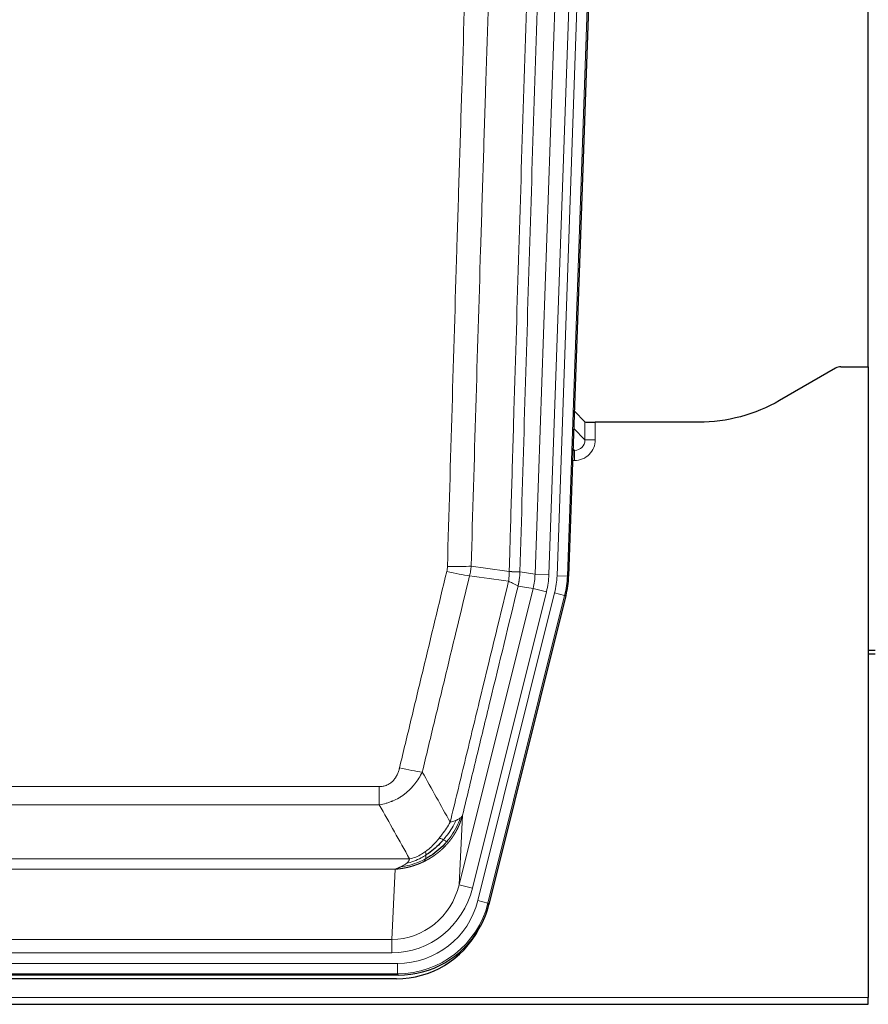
# Model space of a CAD drawing. Header units: inches. Extents: x 0 to 29700, y -16 to 21000.
# Tile 19 of 186: x 3958 to 4204, y 9386 to 9670. Entities that reach past the tile are written whole.
import ezdxf

# ---------------------------------------------------------------- set-up
doc = ezdxf.new("R2010")
doc.units = ezdxf.units.IN
doc.layers.add('254', color=7, linetype='Continuous', true_color=0xffffff)
doc.styles.add('latin_extended', font='simplex.shx')
doc.dimstyles.get("Standard").update_dxf_attribs({"dimtxt": 0.18, "dimasz": 0.18, "dimexe": 0.18, "dimexo": 0.0625, "dimgap": 0.09, "dimtad": 0, "dimtih": 1, "dimtoh": 1, "dimdec": 4, "dimzin": 0, "dimdsep": 46, "dimtxsty": 'Standard', "dimcen": 0.09, "dimadec": 0, "dimazin": 0, "dimtfac": 1, "dimtdec": 4, "dimtofl": 0, "dimtmove": 0, "dimatfit": 3, "dimfxl": 1, "dimtolj": 1, "dimtzin": 0, "dimarcsym": 0})

# ---------------------------------------------------------------- blocks, each defined once
blk = doc.blocks.new('_U9')
at = {"layer": '254', "color": 3, "linetype": 'Continuous', "lineweight": 13, "transparency": 16777216}
for p, q in [((778.09, 10345.84), (778.09, 10520.84)), ((1929.58, 10170.84), (728.09, 10170.84)), ((778.09, 9795.84), (778.09, 10170.84)), ((7290.58, 9795.84), (728.09, 9795.84)), ((778.09, 9620.84), (778.09, 9445.84))]:
    blk.add_line(p, q, dxfattribs=at)
at = {"layer": '254', "color": 3, "transparency": 16777216}
for points in [[(748.92, 10345.84), (807.25, 10345.84), (778.09, 10170.84)], [(807.25, 9620.84), (748.92, 9620.84), (778.09, 9795.84)]]:
    blk.add_solid(points, dxfattribs=at)
at = {"layer": 'Defpoints', "color": 0, "transparency": 16777216}
for p in [(778.09, 10170.84), (1979.58, 10170.84), (7340.58, 9795.84)]:
    blk.add_point(p, dxfattribs=at)
at = {"layer": '254', "color": 2, "lineweight": 13, "transparency": 16777216, "insert": (515.59, 9758.34), "char_height": 175, "attachment_point": 1, "rotation": 90, "style": 'latin_extended'}
blk.add_mtext('\\A1;\\C2;375', dxfattribs=at)

msp = doc.modelspace()

# ---------------------------------------------------------------- linework, layer by layer
at = {"layer": '254', "color": 2, "linetype": 'Continuous', "lineweight": 25}
for p, q in [((4203.582, 9570.095), (4203.582, 9970.675)), ((4130.104, 9885.217), (4116.987, 9509.572)), ((4194.126, 9569.685), (4177.962, 9560.343)), ((4195.625, 9570.087), (4203.582, 9570.087)), ((4203.582, 9570.087), (4203.582, 9387.807)), ((4121.681, 9554.174), (4118.654, 9557.309)), ((4154.582, 9554.072), (4124.68, 9554.072)), ((4116.202, 9503.99), (4093.948, 9414.732)), ((4205.582, 9488.104), (4203.582, 9488.104)), ((4203.582, 9487.104), (4205.582, 9487.104)), ((4067.786, 9394.292), (3851.379, 9394.292)), ((4067.194, 9393.25), (3851.971, 9393.25)), ((4203.582, 9385.859), (4203.582, 9387.807)), ((3715.582, 9385.859), (4203.582, 9385.859))]:
    msp.add_line(p, q, dxfattribs=at)
at = {"layer": '254', "color": 110, "linetype": 'Continuous', "lineweight": 13}
for p, q in [((4113.619, 9509.729), (4126.73, 9885.172)), ((4129.724, 9885.067), (4116.613, 9509.624)), ((4107.28, 9510.198), (4120.346, 9884.369)), ((4124.338, 9884.23), (4111.272, 9510.059)), ((4118.478, 9552.271), (4121.692, 9548.943)), ((4121.692, 9548.943), (4121.681, 9554.174)), ((4124.68, 9554.072), (4124.69, 9549.025)), ((4118.699, 9545.935), (4118.272, 9546.378)), ((4118.256, 9545.935), (4118.699, 9545.935)), ((4118.699, 9545.935), (4118.699, 9543.016)), ((4118.699, 9543.016), (4118.154, 9543.016)), ((4102.903, 9510.813), (4107.28, 9510.198)), ((4107.28, 9510.198), (4111.272, 9510.059)), ((4116.613, 9509.624), (4113.619, 9509.729)), ((4116.613, 9509.624), (4116.987, 9509.572)), ((4106.699, 9506.063), (4102.347, 9506.675)), ((4085.347, 9420.425), (4106.699, 9506.063)), ((4089.223, 9419.459), (4110.574, 9505.097)), ((4090.748, 9415.832), (4112.922, 9504.767)), ((4115.829, 9504.042), (4093.655, 9415.107)), ((4106.699, 9506.063), (4110.574, 9505.097)), ((4115.829, 9504.042), (4112.922, 9504.767)), ((4116.202, 9503.99), (4115.829, 9504.042)), ((3856.911, 9448.78), (4062.254, 9448.78)), ((4062.254, 9443.539), (4062.254, 9448.78)), ((4062.254, 9443.539), (3856.911, 9443.539)), ((4086.304, 9440.481), (4085.347, 9420.425)), ((3848.18, 9427.92), (4070.985, 9427.92)), ((4066.872, 9424.89), (3852.292, 9424.89)), ((4065.904, 9404.611), (4066.872, 9424.89)), ((4089.223, 9419.459), (4085.347, 9420.425)), ((4093.655, 9415.107), (4090.748, 9415.832)), ((4093.655, 9415.107), (4093.948, 9414.732)), ((3853.261, 9404.611), (4065.904, 9404.611)), ((4065.904, 9400.747), (4065.904, 9404.611)), ((4065.904, 9400.747), (3853.261, 9400.747)), ((3851.672, 9397.663), (4067.493, 9397.663)), ((4067.493, 9394.667), (4067.493, 9397.663)), ((4067.493, 9394.667), (3851.672, 9394.667)), ((4067.786, 9394.292), (4067.493, 9394.667)), ((3715.582, 9387.807), (4203.582, 9387.807))]:
    msp.add_line(p, q, dxfattribs=at)
at = {"layer": '254', "color": 2, "linetype": 'Continuous', "lineweight": 25}
for centre, major_axis, ratio, start_param, end_param in [((4195.628, 9567.082), (0.923, -2.86), 0.9982885, 2.8298327, 3.3530369), ((4124.679, 9554.177), (3, 0), 0.0349646, 3.1753451, 4.712515), ((4089.966, 9510.523, 0), (-26.774, 3.763), 0.9986144, 3.0370169, 3.2461684), ((4067.728, 9421.329, 0), (-16.66, 21.323), 0.9977958, 3.5187977, 3.8037475), ((4067.168, 9420.266), (-16.639, 21.297), 0.9990195, 2.4788434, 3.5628372), ((4067.728, 9421.329, 0), (-16.66, 21.323), 0.9977958, 2.4794378, 3.5187977)]:
    msp.add_ellipse(centre, major_axis=major_axis, ratio=ratio, start_param=start_param, end_param=end_param, dxfattribs=at)
at = {"layer": '254', "color": 110, "linetype": 'Continuous', "lineweight": 13}
for centre, major_axis, ratio, start_param, end_param in [((4118.687, 9549.025), (3.237, -5.067), 0.9977321, 5.7157535, 7.2865499), ((4118.687, 9548.946), (1.726, -2.474), 0.9943829, 5.6754356, 7.2462319), ((4124.69, 9548.946), (-3, -0.006), 0.0261769, 4.7123351, 6.249505), ((4081.949, 9513.518), (-9.996, 0.288), 0.1133347, 1.5740649, 2.3314742), ((4081.762, 9512.112), (-9.719, 2.353), 0.1107863, 1.5976112, 2.3432486), ((4087.254, 9510.904), (19.844, -2.789), 0.9980617, 6.1786096, 6.387761), ((4087.254, 9510.904), (23.799, -3.345), 0.9986144, 6.1786096, 6.387761), ((4089.601, 9510.574, 0), (-23.799, 3.345), 0.9986144, 3.0370169, 3.2461684), ((4089.601, 9510.574), (26.766, -3.762), 0.9989218, 6.1786096, 6.387761), ((4068.101, 9455.537), (9.722, -2.342), 0.1329353, 4.744395, 5.4873531), ((4065.983, 9425.594), (-1.001, -20.961), 0.9530564, 0.0460885, 1.3674009), ((4065.983, 9425.594, 0), (-1.185, -24.82), 0.9658521, 0.0460885, 1.3674009), ((4067.441, 9421.696, 0), (-14.809, 18.954), 0.9977958, 2.4794378, 3.8037475), ((4067.441, 9421.696), (16.651, -21.313), 0.9982842, 5.6210305, 6.9453401)]:
    msp.add_ellipse(centre, major_axis=major_axis, ratio=ratio, start_param=start_param, end_param=end_param, dxfattribs=at)
for points, knots in [([(4099.814, 9510.944), (4099.87, 9512.877), (4099.925, 9514.811), (4100.037, 9518.678), (4100.206, 9524.48), (4100.601, 9538.02), (4100.945, 9549.633), (4101.638, 9572.866), (4102.578, 9603.865), (4104.037, 9650.43), (4105.041, 9681.516), (4105.615, 9699.014), (4105.679, 9700.958), (4105.807, 9704.847), (4106, 9710.681), (4106.451, 9724.294), (4106.843, 9735.965), (4107.171, 9745.691), (4107.237, 9747.637), (4107.369, 9751.527), (4107.567, 9757.363), (4108.032, 9770.98), (4108.435, 9782.651), (4109.247, 9805.992), (4110.344, 9837.11), (4111.471, 9868.223), (4112.043, 9883.777)], [0, 0, 0, 0, 0.015625, 0.015625, 0.03125, 0.0625, 0.125, 0.125, 0.25, 0.375, 0.5, 0.5, 0.515625, 0.515625, 0.53125, 0.5625, 0.625, 0.625, 0.640625, 0.640625, 0.65625, 0.6875, 0.75, 0.75, 0.875, 1, 1, 1, 1]), ([(4115.098, 9882.302), (4114.528, 9866.803), (4113.404, 9835.801), (4112.31, 9804.795), (4111.5, 9781.537), (4111.099, 9769.908), (4110.635, 9756.34), (4110.437, 9750.525), (4110.306, 9746.648), (4110.24, 9744.71), (4109.912, 9735.018), (4109.522, 9723.389), (4109.072, 9709.825), (4108.88, 9704.013), (4108.752, 9700.138), (4108.688, 9698.2), (4108.116, 9680.765), (4107.115, 9649.792), (4105.66, 9603.396), (4104.254, 9557.067), (4103.348, 9526.224), (4102.903, 9510.813)], [0, 0, 0, 0, 0.125, 0.25, 0.25, 0.3125, 0.34375, 0.359375, 0.359375, 0.375, 0.375, 0.4375, 0.46875, 0.484375, 0.484375, 0.5, 0.5, 0.625, 0.75, 0.875, 1, 1, 1, 1]), ([(4081.949, 9512.384), (4082.387, 9527.622), (4083.277, 9558.122), (4084.198, 9588.67), (4084.9, 9611.598), (4085.136, 9619.244), (4085.612, 9634.542), (4085.852, 9642.194), (4086.577, 9665.158), (4087.068, 9680.474), (4087.692, 9699.628), (4087.817, 9703.458), (4088.068, 9711.12), (4088.447, 9722.612), (4088.829, 9734.105), (4089.6, 9757.09), (4090.642, 9787.737), (4092.25, 9833.709), (4093.35, 9864.357), (4093.908, 9879.682)], [0, 0, 0, 0, 0.125, 0.25, 0.25, 0.3125, 0.3125, 0.375, 0.375, 0.5, 0.5, 0.53125, 0.53125, 0.5625, 0.625, 0.625, 0.75, 0.875, 1, 1, 1, 1]), ([(4100.791, 9879.339), (4100.233, 9864.033), (4099.131, 9833.423), (4097.521, 9787.508), (4096.477, 9756.899), (4095.706, 9733.943), (4095.323, 9722.465), (4094.944, 9710.987), (4094.692, 9703.335), (4094.567, 9699.509), (4093.943, 9680.379), (4093.451, 9665.082), (4092.724, 9642.146), (4092.484, 9634.504), (4092.008, 9619.225), (4091.772, 9611.589), (4091.069, 9588.689), (4090.147, 9558.179), (4089.255, 9527.717), (4088.817, 9512.498)], [0, 0, 0, 0, 0.125, 0.25, 0.375, 0.375, 0.4375, 0.46875, 0.46875, 0.5, 0.5, 0.625, 0.625, 0.6875, 0.6875, 0.75, 0.75, 0.875, 1, 1, 1, 1]), ([(4081.949, 9512.384), (4081.942, 9512.145), (4081.924, 9511.909), (4081.861, 9511.438), (4081.818, 9511.204), (4081.762, 9510.972)], [0, 0, 0, 0, 0.5, 0.5, 1, 1, 1, 1]), ([(4068.101, 9454.171), (4069.235, 9458.898), (4070.37, 9463.627), (4072.642, 9473.088), (4073.78, 9477.821), (4077.195, 9492.021), (4079.476, 9501.494), (4081.762, 9510.972)], [0, 0, 0, 0, 0.25, 0.25, 0.5, 0.5, 1, 1, 1, 1]), ([(4088.358, 9509.699), (4086.07, 9500.233), (4083.786, 9490.774), (4080.367, 9476.593), (4079.228, 9471.867), (4076.953, 9462.419), (4075.816, 9457.697), (4074.681, 9452.976)], [0, 0, 0, 0, 0.5, 0.5, 0.75, 0.75, 1, 1, 1, 1]), ([(4099.814, 9510.944), (4099.793, 9510.466), (4099.777, 9509.99), (4099.719, 9509.045), (4099.677, 9508.575), (4099.602, 9508.109)], [0, 0, 0, 0, 0.5, 0.5, 1, 1, 1, 1]), ([(4099.814, 9510.944), (4099.826, 9510.943), (4099.852, 9510.94), (4099.89, 9510.937), (4099.928, 9510.934), (4099.966, 9510.931), (4100.004, 9510.928), (4100.043, 9510.925), (4100.081, 9510.922), (4100.12, 9510.919), (4100.159, 9510.916), (4100.197, 9510.913), (4100.236, 9510.91), (4100.275, 9510.907), (4100.314, 9510.904), (4100.353, 9510.901), (4100.392, 9510.898), (4100.432, 9510.896), (4100.471, 9510.893), (4100.51, 9510.89), (4100.549, 9510.887), (4100.588, 9510.885), (4100.628, 9510.882), (4100.667, 9510.879), (4100.706, 9510.877), (4100.745, 9510.874), (4100.784, 9510.872), (4100.823, 9510.869), (4100.863, 9510.867), (4100.902, 9510.865), (4100.94, 9510.862), (4100.979, 9510.86), (4101.018, 9510.858), (4101.057, 9510.856), (4101.095, 9510.853), (4101.134, 9510.851), (4101.172, 9510.849), (4101.211, 9510.847), (4101.249, 9510.845), (4101.287, 9510.843), (4101.324, 9510.841), (4101.362, 9510.839), (4101.4, 9510.837), (4101.437, 9510.836), (4101.474, 9510.834), (4101.511, 9510.832), (4101.548, 9510.831), (4101.584, 9510.829), (4101.62, 9510.827), (4101.656, 9510.826), (4101.692, 9510.825), (4101.727, 9510.823), (4101.763, 9510.822), (4101.797, 9510.821), (4101.832, 9510.819), (4101.866, 9510.818), (4101.9, 9510.817), (4101.934, 9510.816), (4101.967, 9510.815), (4102.002, 9510.814), (4102.039, 9510.813), (4102.078, 9510.812), (4102.115, 9510.811), (4102.152, 9510.81), (4102.188, 9510.809), (4102.223, 9510.808), (4102.257, 9510.807), (4102.29, 9510.807), (4102.323, 9510.806), (4102.355, 9510.806), (4102.386, 9510.805), (4102.416, 9510.805), (4102.445, 9510.804), (4102.473, 9510.804), (4102.501, 9510.804), (4102.527, 9510.804), (4102.553, 9510.803), (4102.578, 9510.803), (4102.602, 9510.803), (4102.625, 9510.803), (4102.647, 9510.803), (4102.669, 9510.804), (4102.689, 9510.804), (4102.709, 9510.804), (4102.728, 9510.804), (4102.746, 9510.804), (4102.763, 9510.805), (4102.779, 9510.805), (4102.794, 9510.806), (4102.808, 9510.806), (4102.822, 9510.807), (4102.835, 9510.807), (4102.846, 9510.808), (4102.857, 9510.808), (4102.867, 9510.809), (4102.876, 9510.81), (4102.884, 9510.811), (4102.891, 9510.811), (4102.898, 9510.812), (4102.901, 9510.813), (4102.903, 9510.813)], [0, 0, 0, 0, 0.0069372, 0.0139334, 0.0209887, 0.028103, 0.0352764, 0.0425088, 0.0498003, 0.0571509, 0.0645605, 0.0720292, 0.0795569, 0.0871437, 0.0947896, 0.1024945, 0.1102584, 0.1180815, 0.1259636, 0.1339048, 0.141905, 0.1499643, 0.1580827, 0.1662601, 0.1744966, 0.1827922, 0.1911468, 0.1995605, 0.2080333, 0.2165651, 0.225156, 0.233806, 0.2425151, 0.2512832, 0.2601104, 0.2689967, 0.277942, 0.2869465, 0.29601, 0.3051325, 0.3143142, 0.3235549, 0.3328547, 0.3422136, 0.3516315, 0.3611085, 0.3706446, 0.3802398, 0.3898941, 0.3996074, 0.4093798, 0.4192113, 0.4291019, 0.4390515, 0.4490602, 0.459128, 0.4692549, 0.4794409, 0.4896859, 0.4999901, 0.5124905, 0.524991, 0.5374914, 0.5499918, 0.5624922, 0.5749926, 0.587493, 0.5999934, 0.6124937, 0.6249941, 0.6374944, 0.6499948, 0.6624951, 0.6749954, 0.6874957, 0.699996, 0.7124963, 0.7249966, 0.7374968, 0.7499971, 0.7624973, 0.7749976, 0.7874978, 0.799998, 0.8124982, 0.8249984, 0.8374986, 0.8499988, 0.8624989, 0.8749991, 0.8874992, 0.8999993, 0.9124995, 0.9249996, 0.9374997, 0.9499998, 0.9624998, 0.9749999, 0.9875, 1, 1, 1, 1]), ([(4102.903, 9510.813), (4102.903, 9510.8), (4102.901, 9510.753), (4102.898, 9510.651), (4102.891, 9510.485), (4102.879, 9510.255), (4102.861, 9509.962), (4102.832, 9509.606), (4102.79, 9509.186), (4102.746, 9508.828), (4102.708, 9508.552), (4102.682, 9508.381), (4102.656, 9508.214), (4102.63, 9508.052), (4102.602, 9507.894), (4102.574, 9507.741), (4102.546, 9507.592), (4102.518, 9507.448), (4102.489, 9507.308), (4102.461, 9507.173), (4102.432, 9507.042), (4102.404, 9506.916), (4102.375, 9506.794), (4102.356, 9506.714), (4102.347, 9506.675)], [0, 0, 0, 0, 0.0092499, 0.0337179, 0.073404, 0.128308, 0.1984299, 0.2837694, 0.3843264, 0.5001005, 0.5424888, 0.5838484, 0.6241794, 0.6634821, 0.7017567, 0.7390032, 0.7752221, 0.8104134, 0.8445775, 0.8777146, 0.909825, 0.9409091, 0.9709673, 1, 1, 1, 1]), ([(4082.748, 9438.467), (4084.146, 9444.261), (4085.545, 9450.057), (4088.347, 9461.656), (4089.75, 9467.457), (4093.964, 9484.869), (4096.78, 9496.485), (4099.602, 9508.109)], [0, 0, 0, 0, 0.25, 0.25, 0.5, 0.5, 1, 1, 1, 1]), ([(4102.347, 9506.675), (4099.661, 9495.627), (4096.981, 9484.586), (4092.971, 9468.037), (4091.635, 9462.523), (4088.967, 9451.498), (4087.635, 9445.988), (4086.304, 9440.481)], [0, 0, 0, 0, 0.5, 0.5, 0.75, 0.75, 1, 1, 1, 1]), ([(4099.602, 9508.109), (4100.01, 9507.917), (4100.383, 9507.743), (4101.042, 9507.433), (4101.327, 9507.296), (4101.798, 9507.059), (4101.984, 9506.959), (4102.248, 9506.792), (4102.326, 9506.726), (4102.347, 9506.675)], [0, 0, 0, 0, 0.25, 0.25, 0.5, 0.5, 0.75, 0.75, 1, 1, 1, 1]), ([(4068.101, 9454.171), (4068.08, 9454.083), (4068.058, 9453.996), (4068.011, 9453.821), (4067.987, 9453.734), (4067.912, 9453.475), (4067.857, 9453.305), (4067.74, 9452.967), (4067.676, 9452.8), (4067.539, 9452.47), (4067.466, 9452.307), (4067.309, 9451.986), (4067.225, 9451.827), (4067.09, 9451.594), (4067.043, 9451.517), (4066.947, 9451.364), (4066.897, 9451.288), (4066.743, 9451.064), (4066.635, 9450.919), (4066.407, 9450.641), (4066.287, 9450.507), (4066.098, 9450.313), (4066.001, 9450.219), (4065.9, 9450.128), (4065.831, 9450.068), (4065.797, 9450.038), (4065.622, 9449.892), (4065.478, 9449.783), (4065.031, 9449.481), (4064.714, 9449.312), (4064.294, 9449.142), (4064.209, 9449.11), (4064.036, 9449.051), (4063.949, 9449.023), (4063.687, 9448.948), (4063.511, 9448.907), (4063.157, 9448.843), (4062.978, 9448.819), (4062.618, 9448.788), (4062.436, 9448.78), (4062.254, 9448.78)], [0, 0, 0, 0, 0.03125, 0.03125, 0.0625, 0.0625, 0.125, 0.125, 0.1875, 0.1875, 0.25, 0.25, 0.3125, 0.3125, 0.34375, 0.34375, 0.375, 0.375, 0.4375, 0.4375, 0.5, 0.5, 0.53125, 0.546875, 0.546875, 0.5625, 0.5625, 0.625, 0.625, 0.75, 0.75, 0.78125, 0.78125, 0.8125, 0.8125, 0.875, 0.875, 0.9375, 0.9375, 1, 1, 1, 1]), ([(4074.681, 9452.976), (4074.383, 9452.365), (4074.057, 9451.773), (4073.344, 9450.629), (4072.957, 9450.077), (4072.329, 9449.281), (4072.057, 9448.956), (4071.772, 9448.64), (4071.657, 9448.514), (4071.599, 9448.451), (4071.423, 9448.265), (4071.304, 9448.143), (4070.702, 9447.543), (4070.193, 9447.093), (4069.521, 9446.572), (4069.384, 9446.47), (4069.177, 9446.32), (4069.108, 9446.27), (4068.968, 9446.172), (4068.898, 9446.124), (4068.546, 9445.885), (4068.259, 9445.704), (4067.383, 9445.19), (4066.778, 9444.887), (4066.074, 9444.589), (4065.996, 9444.557), (4065.838, 9444.493), (4065.759, 9444.462), (4065.521, 9444.37), (4065.362, 9444.312), (4064.882, 9444.145), (4064.56, 9444.044), (4063.584, 9443.774), (4062.924, 9443.636), (4062.254, 9443.539)], [0, 0, 0, 0, 0.125, 0.125, 0.25, 0.25, 0.3125, 0.328125, 0.328125, 0.34375, 0.34375, 0.375, 0.375, 0.5, 0.5, 0.53125, 0.53125, 0.546875, 0.546875, 0.5625, 0.5625, 0.625, 0.625, 0.75, 0.75, 0.765625, 0.765625, 0.78125, 0.78125, 0.8125, 0.8125, 0.875, 0.875, 1, 1, 1, 1]), ([(4082.748, 9438.467), (4082.055, 9437.326), (4081.288, 9436.138), (4080.162, 9434.608), (4079.871, 9434.23), (4079.572, 9433.86)], [0, 0, 0, 0, 0.75, 0.75, 1, 1, 1, 1]), ([(4084.455, 9439.026), (4083.756, 9437.56), (4082.885, 9436.106), (4081.525, 9434.287), (4081.168, 9433.843), (4080.797, 9433.411)], [0, 0, 0, 0, 0.75, 0.75, 1, 1, 1, 1]), ([(4085.665, 9439.698), (4085.053, 9437.885), (4084.157, 9436.106), (4082.627, 9433.924), (4082.217, 9433.394), (4081.782, 9432.884)], [0, 0, 0, 0, 0.75, 0.75, 1, 1, 1, 1]), ([(4086.304, 9440.481), (4086.298, 9440.458), (4086.287, 9440.412), (4086.268, 9440.344), (4086.25, 9440.275), (4086.232, 9440.208), (4086.213, 9440.14), (4086.194, 9440.073), (4086.176, 9440.006), (4086.156, 9439.94), (4086.137, 9439.873), (4086.118, 9439.807), (4086.098, 9439.741), (4086.078, 9439.676), (4086.058, 9439.611), (4086.038, 9439.546), (4086.018, 9439.481), (4085.998, 9439.417), (4085.977, 9439.353), (4085.956, 9439.29), (4085.936, 9439.226), (4085.915, 9439.163), (4085.894, 9439.1), (4085.872, 9439.038), (4085.851, 9438.976), (4085.83, 9438.914), (4085.808, 9438.852), (4085.786, 9438.791), (4085.764, 9438.73), (4085.742, 9438.669), (4085.72, 9438.609), (4085.698, 9438.548), (4085.676, 9438.489), (4085.653, 9438.429), (4085.631, 9438.37), (4085.608, 9438.311), (4085.585, 9438.252), (4085.563, 9438.194), (4085.54, 9438.136), (4085.517, 9438.078), (4085.494, 9438.02), (4085.47, 9437.963), (4085.447, 9437.906), (4085.424, 9437.85), (4085.4, 9437.793), (4085.377, 9437.737), (4085.353, 9437.681), (4085.329, 9437.626), (4085.305, 9437.571), (4085.282, 9437.516), (4085.258, 9437.461), (4085.234, 9437.407), (4085.21, 9437.353), (4085.185, 9437.299), (4085.161, 9437.245), (4085.137, 9437.192), (4085.113, 9437.139), (4085.088, 9437.087), (4085.064, 9437.034), (4085.04, 9436.982), (4085.015, 9436.931), (4084.99, 9436.879), (4084.966, 9436.828), (4084.941, 9436.777), (4084.917, 9436.726), (4084.892, 9436.676), (4084.867, 9436.626), (4084.842, 9436.576), (4084.817, 9436.527), (4084.793, 9436.477), (4084.768, 9436.429), (4084.743, 9436.38), (4084.718, 9436.331), (4084.693, 9436.283), (4084.668, 9436.235), (4084.643, 9436.188), (4084.618, 9436.141), (4084.593, 9436.094), (4084.568, 9436.047), (4084.543, 9436), (4084.518, 9435.954), (4084.493, 9435.908), (4084.468, 9435.863), (4084.443, 9435.817), (4084.417, 9435.772), (4084.392, 9435.727), (4084.367, 9435.683), (4084.342, 9435.639), (4084.317, 9435.595), (4084.292, 9435.551), (4084.267, 9435.507), (4084.242, 9435.464), (4084.217, 9435.421), (4084.192, 9435.379), (4084.167, 9435.336), (4084.142, 9435.294), (4084.117, 9435.252), (4084.092, 9435.21), (4084.067, 9435.169), (4084.042, 9435.128), (4084.017, 9435.087), (4083.993, 9435.047), (4083.968, 9435.006), (4083.943, 9434.966), (4083.918, 9434.926), (4083.893, 9434.887), (4083.869, 9434.848), (4083.844, 9434.809), (4083.819, 9434.77), (4083.795, 9434.731), (4083.77, 9434.693), (4083.746, 9434.655), (4083.721, 9434.617), (4083.697, 9434.58), (4083.673, 9434.543), (4083.648, 9434.506), (4083.624, 9434.469), (4083.6, 9434.432), (4083.576, 9434.396), (4083.552, 9434.36), (4083.528, 9434.325), (4083.504, 9434.289), (4083.48, 9434.254), (4083.456, 9434.219), (4083.432, 9434.184), (4083.408, 9434.15), (4083.385, 9434.115), (4083.361, 9434.081), (4083.338, 9434.048), (4083.314, 9434.014), (4083.291, 9433.981), (4083.267, 9433.948), (4083.244, 9433.915), (4083.221, 9433.882), (4083.198, 9433.85), (4083.175, 9433.818), (4083.152, 9433.786), (4083.129, 9433.754), (4083.106, 9433.723), (4083.084, 9433.692), (4083.061, 9433.661), (4083.038, 9433.63), (4083.016, 9433.6), (4082.994, 9433.57), (4082.971, 9433.54), (4082.949, 9433.51), (4082.927, 9433.48), (4082.905, 9433.451), (4082.883, 9433.422), (4082.861, 9433.393), (4082.839, 9433.365), (4082.818, 9433.336), (4082.796, 9433.308), (4082.775, 9433.28), (4082.753, 9433.253), (4082.732, 9433.225), (4082.711, 9433.198), (4082.69, 9433.171), (4082.669, 9433.144), (4082.648, 9433.118), (4082.627, 9433.091), (4082.607, 9433.065), (4082.586, 9433.039), (4082.566, 9433.013), (4082.545, 9432.988), (4082.525, 9432.963), (4082.505, 9432.938), (4082.485, 9432.913), (4082.465, 9432.888), (4082.445, 9432.864), (4082.426, 9432.84), (4082.406, 9432.816), (4082.387, 9432.792), (4082.367, 9432.769), (4082.348, 9432.745), (4082.329, 9432.722), (4082.31, 9432.699), (4082.291, 9432.677), (4082.279, 9432.661), (4082.273, 9432.654)], [0, 0, 0, 0, 0.0080212, 0.0160154, 0.0239827, 0.0319231, 0.0398365, 0.0477229, 0.0555824, 0.0634149, 0.0712205, 0.0789992, 0.0867509, 0.0944756, 0.1021734, 0.1098443, 0.1174881, 0.1251051, 0.1326951, 0.1402581, 0.1477942, 0.1553034, 0.1627856, 0.1702408, 0.1776691, 0.1850704, 0.1924448, 0.1997923, 0.2071128, 0.2144063, 0.2216729, 0.2289126, 0.2361253, 0.243311, 0.2504698, 0.2576016, 0.2647065, 0.2717845, 0.2788355, 0.2858595, 0.2928566, 0.2998268, 0.30677, 0.3136862, 0.3205755, 0.3274379, 0.3342733, 0.3410817, 0.3478632, 0.3546178, 0.3613454, 0.3680461, 0.3747198, 0.3813665, 0.3879863, 0.3945792, 0.4011451, 0.4076841, 0.4141961, 0.4206811, 0.4271393, 0.4335704, 0.4399746, 0.4463519, 0.4527022, 0.4590256, 0.465322, 0.4715915, 0.477834, 0.4840496, 0.4902382, 0.4963999, 0.5025346, 0.5086424, 0.5147232, 0.5207771, 0.526804, 0.532804, 0.5387771, 0.5447232, 0.5506423, 0.5565345, 0.5623997, 0.568238, 0.5740494, 0.5798338, 0.5855912, 0.5913217, 0.5970253, 0.6027019, 0.6083515, 0.6139742, 0.61957, 0.6251388, 0.6306807, 0.6361956, 0.6416836, 0.6471446, 0.6525787, 0.6579858, 0.663366, 0.6687192, 0.6740455, 0.6793448, 0.6846172, 0.6898627, 0.6950812, 0.7002727, 0.7054373, 0.710575, 0.7156857, 0.7207694, 0.7258262, 0.7308561, 0.735859, 0.740835, 0.745784, 0.7507061, 0.7556012, 0.7604694, 0.7653107, 0.7701249, 0.7749123, 0.7796727, 0.7844061, 0.7891127, 0.7937922, 0.7984448, 0.8030705, 0.8076692, 0.812241, 0.8167858, 0.8213037, 0.8257947, 0.8302587, 0.8346957, 0.8391058, 0.843489, 0.8478452, 0.8521745, 0.8564768, 0.8607522, 0.8650006, 0.8692221, 0.8734166, 0.8775842, 0.8817249, 0.8858386, 0.8899254, 0.8939852, 0.8980181, 0.902024, 0.906003, 0.909955, 0.9138802, 0.9177783, 0.9216495, 0.9254938, 0.9293111, 0.9331015, 0.936865, 0.9406015, 0.944311, 0.9479937, 0.9516493, 0.9552781, 0.9588799, 0.9624547, 0.9660026, 0.9695236, 0.9730176, 0.9764847, 0.9799249, 0.9833381, 0.9867243, 0.9900837, 0.993416, 0.9967215, 1, 1, 1, 1]), ([(4084.455, 9439.026), (4084.332, 9438.975), (4084.204, 9438.925), (4083.872, 9438.802), (4083.661, 9438.732), (4083.219, 9438.595), (4082.988, 9438.53), (4082.748, 9438.467)], [0, 0, 0, 0, 0.25, 0.25, 0.625, 0.625, 1, 1, 1, 1]), ([(4085.665, 9439.698), (4085.626, 9439.667), (4085.586, 9439.637), (4085.418, 9439.518), (4085.279, 9439.432), (4084.976, 9439.264), (4084.812, 9439.182), (4084.576, 9439.077), (4084.516, 9439.051), (4084.455, 9439.026)], [0, 0, 0, 0, 0.125, 0.125, 0.5, 0.5, 0.875, 0.875, 1, 1, 1, 1]), ([(4086.304, 9440.481), (4086.22, 9440.272), (4086.078, 9440.072), (4085.815, 9439.82), (4085.743, 9439.758), (4085.665, 9439.698)], [0, 0, 0, 0, 0.75, 0.75, 1, 1, 1, 1]), ([(4082.273, 9432.654), (4082.258, 9432.636), (4082.229, 9432.601), (4082.184, 9432.549), (4082.14, 9432.497), (4082.096, 9432.445), (4082.051, 9432.393), (4082.007, 9432.341), (4081.962, 9432.29), (4081.917, 9432.239), (4081.872, 9432.188), (4081.827, 9432.137), (4081.782, 9432.086), (4081.737, 9432.036), (4081.691, 9431.986), (4081.646, 9431.936), (4081.6, 9431.887), (4081.555, 9431.837), (4081.509, 9431.788), (4081.463, 9431.739), (4081.417, 9431.691), (4081.371, 9431.642), (4081.325, 9431.594), (4081.279, 9431.546), (4081.233, 9431.498), (4081.187, 9431.45), (4081.14, 9431.403), (4081.094, 9431.356), (4081.047, 9431.309), (4081.001, 9431.262), (4080.954, 9431.215), (4080.907, 9431.169), (4080.86, 9431.123), (4080.813, 9431.077), (4080.766, 9431.031), (4080.719, 9430.986), (4080.672, 9430.941), (4080.625, 9430.896), (4080.578, 9430.851), (4080.53, 9430.806), (4080.483, 9430.762), (4080.436, 9430.718), (4080.388, 9430.674), (4080.34, 9430.63), (4080.293, 9430.587), (4080.245, 9430.543), (4080.197, 9430.5), (4080.15, 9430.457), (4080.102, 9430.415), (4080.054, 9430.372), (4080.006, 9430.33), (4079.958, 9430.288), (4079.91, 9430.246), (4079.862, 9430.204), (4079.814, 9430.163), (4079.765, 9430.122), (4079.717, 9430.081), (4079.669, 9430.04), (4079.62, 9430), (4079.572, 9429.959), (4079.524, 9429.919), (4079.475, 9429.879), (4079.427, 9429.839), (4079.378, 9429.8), (4079.33, 9429.76), (4079.281, 9429.721), (4079.232, 9429.682), (4079.184, 9429.644), (4079.135, 9429.605), (4079.086, 9429.567), (4079.038, 9429.529), (4078.989, 9429.491), (4078.94, 9429.453), (4078.891, 9429.416), (4078.842, 9429.379), (4078.793, 9429.342), (4078.744, 9429.305), (4078.695, 9429.268), (4078.646, 9429.232), (4078.597, 9429.195), (4078.548, 9429.159), (4078.499, 9429.123), (4078.45, 9429.088), (4078.401, 9429.052), (4078.352, 9429.017), (4078.303, 9428.982), (4078.254, 9428.947), (4078.205, 9428.912), (4078.156, 9428.878), (4078.107, 9428.843), (4078.058, 9428.809), (4078.008, 9428.775), (4077.959, 9428.742), (4077.91, 9428.708), (4077.861, 9428.675), (4077.812, 9428.642), (4077.763, 9428.609), (4077.713, 9428.576), (4077.664, 9428.544), (4077.615, 9428.511), (4077.566, 9428.479), (4077.517, 9428.447), (4077.468, 9428.415), (4077.418, 9428.384), (4077.369, 9428.352), (4077.32, 9428.321), (4077.271, 9428.29), (4077.222, 9428.259), (4077.173, 9428.228), (4077.123, 9428.198), (4077.074, 9428.168), (4077.025, 9428.137), (4076.976, 9428.108), (4076.927, 9428.078), (4076.878, 9428.048), (4076.829, 9428.019), (4076.78, 9427.99), (4076.731, 9427.961), (4076.682, 9427.932), (4076.633, 9427.903), (4076.584, 9427.875), (4076.535, 9427.846), (4076.486, 9427.818), (4076.437, 9427.79), (4076.388, 9427.762), (4076.339, 9427.735), (4076.29, 9427.707), (4076.241, 9427.68), (4076.192, 9427.653), (4076.143, 9427.626), (4076.095, 9427.6), (4076.046, 9427.573), (4075.997, 9427.547), (4075.948, 9427.52), (4075.9, 9427.494), (4075.851, 9427.469), (4075.803, 9427.443), (4075.754, 9427.417), (4075.705, 9427.392), (4075.657, 9427.367), (4075.608, 9427.342), (4075.56, 9427.317), (4075.512, 9427.292), (4075.463, 9427.268), (4075.415, 9427.243), (4075.366, 9427.219), (4075.318, 9427.195), (4075.286, 9427.179), (4075.27, 9427.171)], [0, 0, 0, 0, 0.0076941, 0.0153765, 0.0230472, 0.0307061, 0.0383534, 0.045989, 0.0536129, 0.061225, 0.0688255, 0.0764143, 0.0839914, 0.0915567, 0.0991104, 0.1066524, 0.1141827, 0.1217013, 0.1292082, 0.1367034, 0.1441869, 0.1516588, 0.1591189, 0.1665674, 0.1740041, 0.1814292, 0.1888426, 0.1962444, 0.2036344, 0.2110128, 0.2183794, 0.2257344, 0.2330778, 0.2404094, 0.2477294, 0.2550377, 0.2623343, 0.2696193, 0.2768926, 0.2841542, 0.2914041, 0.2986424, 0.305869, 0.313084, 0.3202872, 0.3274789, 0.3346588, 0.3418271, 0.3489838, 0.3561287, 0.3632621, 0.3703837, 0.3774937, 0.3845921, 0.3916788, 0.3987539, 0.4058173, 0.412869, 0.4199092, 0.4269376, 0.4339544, 0.4409596, 0.4479532, 0.454935, 0.4619053, 0.4688639, 0.4758109, 0.4827462, 0.4896699, 0.496582, 0.5034825, 0.5103713, 0.5172485, 0.524114, 0.5309679, 0.5378102, 0.5446409, 0.55146, 0.5582674, 0.5650632, 0.5718474, 0.57862, 0.5853809, 0.5921303, 0.598868, 0.6055941, 0.6123087, 0.6190116, 0.6257029, 0.6323825, 0.6390506, 0.6457071, 0.652352, 0.6589853, 0.665607, 0.672217, 0.6788155, 0.6854024, 0.6919777, 0.6985414, 0.7050935, 0.7116341, 0.718163, 0.7246804, 0.7311862, 0.7376804, 0.744163, 0.750634, 0.7570935, 0.7635413, 0.7699776, 0.7764024, 0.7828155, 0.7892171, 0.7956072, 0.8019856, 0.8083525, 0.8147079, 0.8210516, 0.8273839, 0.8337045, 0.8400136, 0.8463112, 0.8525972, 0.8588716, 0.8651345, 0.8713859, 0.8776257, 0.8838539, 0.8900706, 0.8962758, 0.9024695, 0.9086516, 0.9148221, 0.9209812, 0.9271287, 0.9332646, 0.9393891, 0.945502, 0.9516034, 0.9576933, 0.9637717, 0.9698385, 0.9758938, 0.9819376, 0.9879699, 0.9939907, 1, 1, 1, 1]), ([(4079.572, 9433.86), (4079.423, 9433.675), (4079.271, 9433.492), (4078.657, 9432.768), (4078.178, 9432.247), (4077.184, 9431.266), (4076.669, 9430.806), (4075.962, 9430.247), (4075.783, 9430.112), (4075.603, 9429.981)], [0, 0, 0, 0, 0.125, 0.125, 0.5, 0.5, 0.875, 0.875, 1, 1, 1, 1]), ([(4080.797, 9433.411), (4080.698, 9433.459), (4080.597, 9433.507), (4080.34, 9433.621), (4080.182, 9433.685), (4079.872, 9433.792), (4079.718, 9433.834), (4079.572, 9433.86)], [0, 0, 0, 0, 0.25, 0.25, 0.625, 0.625, 1, 1, 1, 1]), ([(4081.782, 9432.884), (4081.752, 9432.901), (4081.719, 9432.919), (4081.585, 9432.994), (4081.472, 9433.057), (4081.222, 9433.193), (4081.086, 9433.265), (4080.895, 9433.363), (4080.846, 9433.387), (4080.797, 9433.411)], [0, 0, 0, 0, 0.125, 0.125, 0.5, 0.5, 0.875, 0.875, 1, 1, 1, 1]), ([(4082.273, 9432.654), (4082.201, 9432.667), (4082.102, 9432.711), (4081.9, 9432.819), (4081.844, 9432.85), (4081.782, 9432.884)], [0, 0, 0, 0, 0.75, 0.75, 1, 1, 1, 1]), ([(4075.603, 9429.981), (4075.243, 9429.72), (4074.875, 9429.478), (4073.382, 9428.598), (4072.205, 9428.133), (4070.985, 9427.92)], [0, 0, 0, 0, 0.25, 0.25, 1, 1, 1, 1]), ([(4075.753, 9429), (4075.755, 9429.098), (4075.753, 9429.195), (4075.74, 9429.429), (4075.724, 9429.563), (4075.676, 9429.799), (4075.644, 9429.902), (4075.603, 9429.981)], [0, 0, 0, 0, 0.25, 0.25, 0.625, 0.625, 1, 1, 1, 1]), ([(4075.27, 9427.171), (4075.248, 9427.161), (4075.205, 9427.139), (4075.14, 9427.108), (4075.075, 9427.076), (4075.01, 9427.045), (4074.945, 9427.014), (4074.88, 9426.984), (4074.815, 9426.953), (4074.749, 9426.923), (4074.684, 9426.893), (4074.619, 9426.863), (4074.554, 9426.834), (4074.489, 9426.805), (4074.424, 9426.776), (4074.358, 9426.747), (4074.293, 9426.719), (4074.228, 9426.69), (4074.163, 9426.662), (4074.098, 9426.635), (4074.032, 9426.607), (4073.967, 9426.58), (4073.902, 9426.553), (4073.837, 9426.526), (4073.771, 9426.5), (4073.706, 9426.473), (4073.641, 9426.447), (4073.576, 9426.421), (4073.51, 9426.396), (4073.445, 9426.37), (4073.38, 9426.345), (4073.315, 9426.32), (4073.25, 9426.296), (4073.184, 9426.271), (4073.119, 9426.247), (4073.054, 9426.223), (4072.989, 9426.199), (4072.924, 9426.176), (4072.859, 9426.153), (4072.793, 9426.13), (4072.728, 9426.107), (4072.663, 9426.084), (4072.598, 9426.062), (4072.533, 9426.04), (4072.468, 9426.018), (4072.403, 9425.996), (4072.338, 9425.975), (4072.273, 9425.954), (4072.208, 9425.933), (4072.143, 9425.912), (4072.079, 9425.891), (4072.014, 9425.871), (4071.949, 9425.851), (4071.884, 9425.831), (4071.819, 9425.811), (4071.755, 9425.792), (4071.69, 9425.772), (4071.625, 9425.753), (4071.561, 9425.735), (4071.496, 9425.716), (4071.432, 9425.698), (4071.367, 9425.679), (4071.303, 9425.662), (4071.238, 9425.644), (4071.174, 9425.626), (4071.109, 9425.609), (4071.045, 9425.592), (4070.981, 9425.575), (4070.917, 9425.558), (4070.852, 9425.542), (4070.788, 9425.526), (4070.724, 9425.51), (4070.66, 9425.494), (4070.596, 9425.478), (4070.532, 9425.463), (4070.468, 9425.447), (4070.404, 9425.432), (4070.341, 9425.418), (4070.277, 9425.403), (4070.213, 9425.389), (4070.15, 9425.374), (4070.086, 9425.36), (4070.022, 9425.346), (4069.959, 9425.333), (4069.896, 9425.319), (4069.832, 9425.306), (4069.769, 9425.293), (4069.706, 9425.28), (4069.642, 9425.268), (4069.579, 9425.255), (4069.516, 9425.243), (4069.453, 9425.231), (4069.39, 9425.219), (4069.327, 9425.208), (4069.265, 9425.196), (4069.202, 9425.185), (4069.139, 9425.174), (4069.077, 9425.163), (4069.014, 9425.152), (4068.952, 9425.142), (4068.889, 9425.131), (4068.827, 9425.121), (4068.765, 9425.111), (4068.702, 9425.101), (4068.64, 9425.092), (4068.578, 9425.082), (4068.516, 9425.073), (4068.454, 9425.064), (4068.392, 9425.055), (4068.331, 9425.047), (4068.269, 9425.038), (4068.207, 9425.03), (4068.146, 9425.022), (4068.084, 9425.014), (4068.023, 9425.006), (4067.962, 9424.998), (4067.901, 9424.991), (4067.839, 9424.983), (4067.778, 9424.976), (4067.717, 9424.969), (4067.656, 9424.963), (4067.596, 9424.956), (4067.535, 9424.95), (4067.474, 9424.943), (4067.414, 9424.937), (4067.353, 9424.931), (4067.293, 9424.926), (4067.232, 9424.92), (4067.172, 9424.915), (4067.112, 9424.909), (4067.052, 9424.904), (4066.992, 9424.899), (4066.932, 9424.895), (4066.892, 9424.892), (4066.872, 9424.89)], [0, 0, 0, 0, 0.0081592, 0.0163092, 0.0244501, 0.0325819, 0.0407045, 0.0488181, 0.0569225, 0.0650178, 0.0731041, 0.0811812, 0.0892493, 0.0973083, 0.1053581, 0.113399, 0.1214307, 0.1294534, 0.137467, 0.1454716, 0.1534671, 0.1614536, 0.169431, 0.1773994, 0.1853588, 0.1933091, 0.2012504, 0.2091827, 0.217106, 0.2250203, 0.2329256, 0.2408219, 0.2487092, 0.2565875, 0.2644568, 0.2723172, 0.2801686, 0.288011, 0.2958444, 0.303669, 0.3114845, 0.3192911, 0.3270888, 0.3348775, 0.3426574, 0.3504282, 0.3581902, 0.3659433, 0.3736874, 0.3814227, 0.389149, 0.3968665, 0.4045751, 0.4122748, 0.4199656, 0.4276476, 0.4353206, 0.4429849, 0.4506403, 0.4582868, 0.4659245, 0.4735534, 0.4811734, 0.4887846, 0.496387, 0.5039805, 0.5115653, 0.5191413, 0.5267084, 0.5342668, 0.5418164, 0.5493572, 0.5568893, 0.5644125, 0.5719271, 0.5794328, 0.5869298, 0.5944181, 0.6018976, 0.6093684, 0.6168305, 0.6242839, 0.6317285, 0.6391644, 0.6465917, 0.6540102, 0.6614201, 0.6688212, 0.6762137, 0.6835975, 0.6909727, 0.6983392, 0.705697, 0.7130462, 0.7203868, 0.7277187, 0.735042, 0.7423567, 0.7496628, 0.7569603, 0.7642491, 0.7715294, 0.7788011, 0.7860642, 0.7933187, 0.8005646, 0.807802, 0.8150309, 0.8222512, 0.8294629, 0.8366661, 0.8438608, 0.851047, 0.8582246, 0.8653938, 0.8725544, 0.8797065, 0.8868502, 0.8939854, 0.9011121, 0.9082303, 0.9153401, 0.9224414, 0.9295343, 0.9366187, 0.9436947, 0.9507623, 0.9578214, 0.9648722, 0.9719145, 0.9789485, 0.985974, 0.9929912, 1, 1, 1, 1]), ([(4075.585, 9427.884), (4075.007, 9427.574), (4074.419, 9427.292), (4072.045, 9426.287), (4070.216, 9425.804), (4068.443, 9425.581)], [0, 0, 0, 0, 0.25, 0.25, 1, 1, 1, 1]), ([(4075.753, 9429), (4075.296, 9428.707), (4074.832, 9428.436), (4072.961, 9427.443), (4071.525, 9426.902), (4070.114, 9426.582)], [0, 0, 0, 0, 0.25, 0.25, 1, 1, 1, 1]), ([(4070.114, 9426.582), (4070.122, 9426.588), (4070.138, 9426.601), (4070.162, 9426.621), (4070.185, 9426.641), (4070.208, 9426.661), (4070.231, 9426.68), (4070.253, 9426.7), (4070.275, 9426.72), (4070.297, 9426.74), (4070.318, 9426.76), (4070.339, 9426.78), (4070.36, 9426.8), (4070.38, 9426.82), (4070.4, 9426.84), (4070.42, 9426.86), (4070.439, 9426.88), (4070.458, 9426.9), (4070.477, 9426.92), (4070.495, 9426.941), (4070.513, 9426.961), (4070.531, 9426.981), (4070.548, 9427.001), (4070.565, 9427.021), (4070.582, 9427.042), (4070.598, 9427.062), (4070.614, 9427.082), (4070.63, 9427.103), (4070.645, 9427.123), (4070.66, 9427.143), (4070.675, 9427.164), (4070.689, 9427.184), (4070.703, 9427.204), (4070.717, 9427.225), (4070.73, 9427.245), (4070.743, 9427.266), (4070.756, 9427.286), (4070.768, 9427.306), (4070.78, 9427.327), (4070.792, 9427.347), (4070.803, 9427.368), (4070.814, 9427.388), (4070.825, 9427.409), (4070.836, 9427.429), (4070.846, 9427.45), (4070.855, 9427.47), (4070.865, 9427.491), (4070.874, 9427.511), (4070.882, 9427.531), (4070.891, 9427.552), (4070.899, 9427.572), (4070.907, 9427.593), (4070.914, 9427.613), (4070.921, 9427.634), (4070.928, 9427.654), (4070.934, 9427.675), (4070.94, 9427.695), (4070.946, 9427.716), (4070.951, 9427.736), (4070.957, 9427.757), (4070.961, 9427.777), (4070.966, 9427.797), (4070.97, 9427.818), (4070.974, 9427.838), (4070.977, 9427.859), (4070.98, 9427.879), (4070.983, 9427.899), (4070.984, 9427.913), (4070.985, 9427.92)], [0, 0, 0, 0, 0.0185022, 0.0368847, 0.0551481, 0.073293, 0.0913199, 0.1092294, 0.1270222, 0.1446988, 0.1622598, 0.1797059, 0.1970378, 0.2142561, 0.2313614, 0.2483544, 0.265236, 0.2820066, 0.2986672, 0.3152184, 0.331661, 0.3479958, 0.3642235, 0.380345, 0.3963611, 0.4122725, 0.4280803, 0.4437851, 0.459388, 0.4748898, 0.4902915, 0.5055939, 0.5207981, 0.535905, 0.5509156, 0.565831, 0.5806521, 0.5953801, 0.6100159, 0.6245607, 0.6390157, 0.6533819, 0.6676604, 0.6818526, 0.6959596, 0.7099825, 0.7239227, 0.7377815, 0.75156, 0.7652597, 0.7788818, 0.7924277, 0.8058989, 0.8192966, 0.8326224, 0.8458776, 0.8590638, 0.8721825, 0.8852351, 0.8982233, 0.9111485, 0.9240124, 0.9368166, 0.9495628, 0.9622525, 0.9748874, 0.9874694, 1, 1, 1, 1]), ([(4075.27, 9427.171), (4075.303, 9427.23), (4075.342, 9427.299), (4075.424, 9427.461), (4075.467, 9427.553), (4075.534, 9427.728), (4075.56, 9427.804), (4075.585, 9427.884)], [0, 0, 0, 0, 0.375, 0.375, 0.75, 0.75, 1, 1, 1, 1]), ([(4075.585, 9427.884), (4075.597, 9427.924), (4075.608, 9427.965), (4075.653, 9428.134), (4075.682, 9428.27), (4075.726, 9428.555), (4075.741, 9428.704), (4075.751, 9428.901), (4075.752, 9428.95), (4075.753, 9429)], [0, 0, 0, 0, 0.125, 0.125, 0.5, 0.5, 0.875, 0.875, 1, 1, 1, 1]), ([(4066.872, 9424.89), (4066.878, 9424.892), (4066.888, 9424.897), (4066.904, 9424.904), (4066.921, 9424.911), (4066.938, 9424.918), (4066.956, 9424.926), (4066.973, 9424.933), (4066.992, 9424.941), (4067.01, 9424.949), (4067.029, 9424.957), (4067.049, 9424.965), (4067.069, 9424.973), (4067.089, 9424.982), (4067.109, 9424.99), (4067.13, 9424.999), (4067.152, 9425.008), (4067.173, 9425.017), (4067.196, 9425.026), (4067.218, 9425.036), (4067.241, 9425.045), (4067.265, 9425.055), (4067.288, 9425.065), (4067.312, 9425.075), (4067.337, 9425.086), (4067.362, 9425.096), (4067.387, 9425.107), (4067.413, 9425.118), (4067.439, 9425.129), (4067.465, 9425.14), (4067.492, 9425.152), (4067.52, 9425.163), (4067.547, 9425.175), (4067.575, 9425.187), (4067.604, 9425.2), (4067.633, 9425.212), (4067.662, 9425.225), (4067.692, 9425.238), (4067.722, 9425.251), (4067.752, 9425.264), (4067.783, 9425.278), (4067.814, 9425.292), (4067.846, 9425.306), (4067.878, 9425.32), (4067.91, 9425.335), (4067.943, 9425.349), (4067.976, 9425.364), (4068.01, 9425.379), (4068.044, 9425.395), (4068.078, 9425.411), (4068.113, 9425.426), (4068.148, 9425.443), (4068.183, 9425.459), (4068.219, 9425.476), (4068.256, 9425.493), (4068.292, 9425.51), (4068.33, 9425.527), (4068.367, 9425.545), (4068.405, 9425.563), (4068.43, 9425.575), (4068.443, 9425.581)], [0, 0, 0, 0, 0.0121901, 0.0245516, 0.0370849, 0.0497905, 0.0626689, 0.0757204, 0.0889455, 0.1023447, 0.1159182, 0.1296666, 0.14359, 0.1576889, 0.1719636, 0.1864145, 0.2010418, 0.2158458, 0.2308268, 0.2459852, 0.261321, 0.2768347, 0.2925265, 0.3083966, 0.3244452, 0.3406727, 0.357079, 0.3736646, 0.3904296, 0.4073742, 0.4244986, 0.4418029, 0.4592875, 0.4769523, 0.4947976, 0.5128236, 0.5310305, 0.5494183, 0.5679872, 0.5867374, 0.605669, 0.6247822, 0.644077, 0.6635537, 0.6832123, 0.7030529, 0.7230758, 0.7432809, 0.7636685, 0.7842385, 0.8049912, 0.8259267, 0.8470449, 0.8683461, 0.8898303, 0.9114976, 0.9333482, 0.955382, 0.9775993, 1, 1, 1, 1]), ([(4068.443, 9425.581), (4068.457, 9425.588), (4068.485, 9425.602), (4068.527, 9425.622), (4068.568, 9425.642), (4068.607, 9425.661), (4068.645, 9425.68), (4068.683, 9425.699), (4068.719, 9425.717), (4068.754, 9425.735), (4068.789, 9425.753), (4068.822, 9425.77), (4068.854, 9425.787), (4068.885, 9425.803), (4068.915, 9425.819), (4068.944, 9425.834), (4068.972, 9425.849), (4068.999, 9425.863), (4069.024, 9425.877), (4069.049, 9425.89), (4069.073, 9425.903), (4069.095, 9425.916), (4069.117, 9425.927), (4069.137, 9425.939), (4069.157, 9425.949), (4069.175, 9425.96), (4069.193, 9425.969), (4069.209, 9425.978), (4069.224, 9425.987), (4069.238, 9425.995), (4069.252, 9426.002), (4069.264, 9426.009), (4069.275, 9426.015), (4069.285, 9426.021), (4069.293, 9426.026), (4069.301, 9426.031), (4069.308, 9426.034), (4069.314, 9426.038), (4069.319, 9426.04), (4069.331, 9426.048), (4069.352, 9426.06), (4069.381, 9426.077), (4069.409, 9426.094), (4069.438, 9426.111), (4069.466, 9426.128), (4069.493, 9426.145), (4069.521, 9426.162), (4069.548, 9426.179), (4069.574, 9426.196), (4069.6, 9426.213), (4069.626, 9426.23), (4069.652, 9426.246), (4069.677, 9426.263), (4069.702, 9426.28), (4069.727, 9426.296), (4069.751, 9426.313), (4069.775, 9426.329), (4069.799, 9426.345), (4069.822, 9426.362), (4069.845, 9426.378), (4069.868, 9426.394), (4069.89, 9426.41), (4069.912, 9426.426), (4069.934, 9426.442), (4069.955, 9426.458), (4069.977, 9426.474), (4069.997, 9426.489), (4070.018, 9426.505), (4070.038, 9426.52), (4070.057, 9426.536), (4070.077, 9426.551), (4070.096, 9426.566), (4070.108, 9426.577), (4070.114, 9426.582)], [0, 0, 0, 0, 0.0247661, 0.0489206, 0.0724636, 0.0953949, 0.1177147, 0.1394229, 0.1605195, 0.1810045, 0.2008779, 0.2201398, 0.23879, 0.2568287, 0.2742558, 0.2910713, 0.3072753, 0.3228676, 0.3378484, 0.3522176, 0.3659752, 0.3791212, 0.3916556, 0.4035785, 0.4148897, 0.4255894, 0.4356775, 0.445154, 0.454019, 0.4622723, 0.4699141, 0.4769443, 0.4833629, 0.48917, 0.4943654, 0.4989493, 0.5029216, 0.5062824, 0.5090316, 0.5111692, 0.5284651, 0.5456049, 0.5625886, 0.5794163, 0.5960881, 0.612604, 0.6289642, 0.6451687, 0.6612176, 0.6771111, 0.6928491, 0.7084319, 0.7238594, 0.7391318, 0.7542492, 0.7692118, 0.7840195, 0.7986726, 0.8131712, 0.8275153, 0.8417051, 0.8557408, 0.8696224, 0.8833501, 0.8969241, 0.9103445, 0.9236114, 0.936725, 0.9496856, 0.9624932, 0.975148, 0.9876502, 1, 1, 1, 1])]:
    msp.add_open_spline(points, degree=3, knots=knots, dxfattribs=at)
at = {"layer": '254', "color": 2, "linetype": 'Continuous', "lineweight": 25}
for points, knots in [([(4177.962, 9560.343), (4174.429, 9558.301), (4170.627, 9556.724), (4162.744, 9554.61), (4158.663, 9554.072), (4154.582, 9554.072)], [0, 0, 0, 0, 0.5, 0.5, 1, 1, 1, 1]), ([(4081.782, 9432.884), (4081.565, 9432.629), (4081.341, 9432.378), (4080.423, 9431.398), (4079.682, 9430.711), (4078.117, 9429.451), (4077.294, 9428.879), (4076.16, 9428.201), (4075.874, 9428.039), (4075.585, 9427.884)], [0, 0, 0, 0, 0.125, 0.125, 0.5, 0.5, 0.875, 0.875, 1, 1, 1, 1]), ([(4080.797, 9433.411), (4080.611, 9433.195), (4080.422, 9432.982), (4079.65, 9432.146), (4079.04, 9431.55), (4077.77, 9430.439), (4077.111, 9429.923), (4076.209, 9429.297), (4075.982, 9429.146), (4075.753, 9429)], [0, 0, 0, 0, 0.125, 0.125, 0.5, 0.5, 0.875, 0.875, 1, 1, 1, 1])]:
    msp.add_open_spline(points, degree=3, knots=knots, dxfattribs=at)
at = {"layer": '254', "color": 110, "linetype": 'Continuous', "lineweight": 13}
for points in [[(4088.817, 9512.498), (4088.776, 9512.025), (4088.659, 9511.085), (4088.471, 9510.158), (4088.358, 9509.699)], [(4088.817, 9512.498), (4092.483, 9511.982), (4096.149, 9511.464), (4099.814, 9510.944)], [(4099.602, 9508.109), (4095.854, 9508.641), (4092.107, 9509.171), (4088.358, 9509.699)], [(4074.681, 9452.976), (4077.385, 9448.144), (4080.074, 9443.308), (4082.748, 9438.467)], [(4070.985, 9427.92), (4068.092, 9433.132), (4065.181, 9438.338), (4062.254, 9443.539)]]:
    msp.add_open_spline(points, degree=3, dxfattribs=at)

# ---------------------------------------------------------------- dimensions: what is measured, and where the dimension line sits
at = {"layer": '254', "color": 2, "linetype": 'Continuous', "lineweight": 13}
dim = msp.add_linear_dim(base=(778.088, 10170.837), p1=(7340.583, 9795.837), p2=(1979.583, 10170.837), angle=90, text='\\C2;375', dimstyle='Standard', override={"dimscale": 50, "dimtxt": 3.5, "dimasz": 3.5, "dimexe": 1, "dimexo": 1, "dimgap": 1.75, "dimtad": 1, "dimtih": 0, "dimtoh": 0, "dimdec": 2, "dimlfac": 0.02, "dimzin": 8, "dimdsep": 46, "dimlunit": 2, "dimpost": '', "dimtxsty": 'latin_extended', "dimsah": 1, "dimse1": 0, "dimse2": 0, "dimsd1": 0, "dimsd2": 0, "dimclrd": 3, "dimclre": 3, "dimclrt": 2, "dimtol": 0, "dimtm": -0.1, "dimtfac": 0.714286, "dimtdec": 3, "dimtofl": 1, "dimtmove": 0, "dimtzin": 8, "dimlwd": 13, "dimlwe": 13}, dxfattribs=at)
dim.commit()
dim.dimension.update_dxf_attribs({"geometry": '_U9', "text_midpoint": (778.088, 9983.337), "dimtype": 160})

doc.saveas('drawing.dxf')
